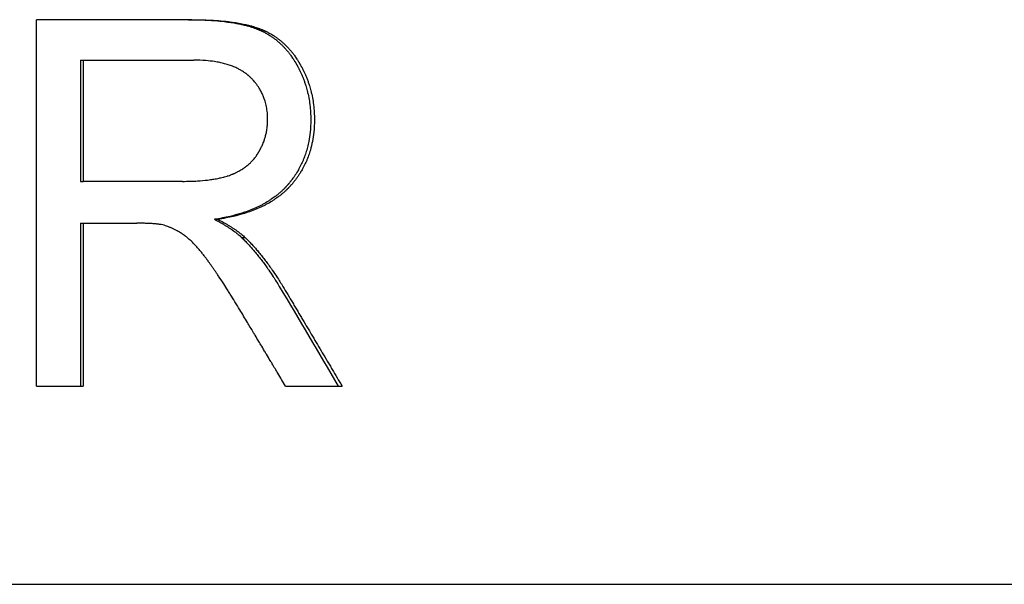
# Model space of a CAD drawing. Extents: x -3.5 to 3.5, y 0 to 13.8.
# Tile 10 of 11: x 0.85 to 1.818, y 10.688 to 11.242. Entities that reach past the tile are written whole.
import ezdxf

# ---------------------------------------------------------------- set-up
doc = ezdxf.new("R2010")
doc.units = 0
doc.header["$MEASUREMENT"] = 0
doc.layers.get('0').update_dxf_attribs({"linetype": 'CONTINUOUS'})

msp = doc.modelspace()

# ---------------------------------------------------------------- linework, layer by layer
for p, q in [((1.01938, 11.24236), (0.86696, 11.24236)), ((0.86696, 10.88236), (0.86696, 11.24236)), ((0.90989, 11.20258), (0.90989, 11.08349)), ((0.90989, 11.20258), (0.91278, 11.20258)), ((0.91278, 11.20258), (0.91278, 11.08349)), ((0.91278, 11.20258), (1.0212, 11.20258)), ((0.90989, 11.08349), (0.91278, 11.08349)), ((1.01028, 11.08349), (0.91278, 11.08349)), ((1.0415, 11.04617), (1.0448, 11.04617)), ((0.90989, 11.04233), (0.91278, 11.04233)), ((0.91278, 11.04233), (0.91278, 10.88236)), ((0.91278, 11.04233), (0.96545, 11.04233)), ((1.06831, 11.02834), (1.07169, 11.02834)), ((0.86696, 10.88236), (0.91278, 10.88236)), ((1.11136, 10.88236), (1.16691, 10.88236)), ((-3.165, 10.6875), (3.165, 10.6875))]:
    msp.add_line(p, q)
for points, knots in [([(1.01616, 11.24236), (1.01993, 11.24236), (1.0236, 11.24231), (1.02714, 11.24221), (1.03069, 11.24211), (1.03412, 11.24196), (1.03744, 11.24175), (1.0391, 11.24165), (1.04073, 11.24154), (1.04233, 11.24141), (1.04553, 11.24116), (1.04862, 11.24085), (1.0516, 11.2405), (1.05309, 11.24032), (1.05455, 11.24013), (1.05598, 11.23993), (1.05812, 11.23962), (1.06021, 11.23929), (1.06223, 11.23893), (1.0629, 11.23881), (1.06356, 11.23868), (1.06422, 11.23856), (1.06554, 11.2383), (1.06683, 11.23804), (1.06809, 11.23776), (1.06872, 11.23762), (1.06934, 11.23748), (1.06996, 11.23733), (1.07119, 11.23704), (1.0724, 11.23673), (1.07358, 11.23642), (1.07416, 11.23626), (1.07474, 11.2361), (1.07532, 11.23593), (1.07618, 11.23568), (1.07702, 11.23543), (1.07785, 11.23517), (1.07813, 11.23508), (1.07841, 11.23499), (1.07868, 11.2349), (1.07922, 11.23473), (1.07976, 11.23455), (1.08029, 11.23436), (1.08056, 11.23427), (1.08082, 11.23418), (1.08109, 11.23408), (1.08148, 11.23394), (1.08187, 11.2338), (1.08226, 11.23366), (1.08238, 11.23361), (1.08251, 11.23356), (1.08264, 11.23351), (1.0829, 11.23342), (1.08315, 11.23332), (1.0834, 11.23322), (1.08353, 11.23317), (1.08365, 11.23312), (1.08378, 11.23307), (1.08403, 11.23297), (1.08428, 11.23287), (1.08452, 11.23277), (1.08465, 11.23272), (1.08477, 11.23267), (1.08489, 11.23262), (1.08514, 11.23252), (1.08538, 11.23242), (1.08562, 11.23231), (1.08574, 11.23226), (1.08587, 11.23221), (1.08599, 11.23216), (1.08623, 11.23205), (1.08647, 11.23195), (1.08671, 11.23184), (1.08683, 11.23178), (1.08695, 11.23173), (1.08707, 11.23168), (1.08731, 11.23157), (1.08755, 11.23146), (1.08779, 11.23135), (1.08791, 11.23129), (1.08803, 11.23124), (1.08815, 11.23118), (1.0885, 11.23101), (1.08886, 11.23084), (1.08921, 11.23067), (1.08945, 11.23055), (1.08968, 11.23043), (1.08992, 11.23031), (1.09038, 11.23008), (1.09085, 11.22984), (1.09131, 11.22959), (1.09154, 11.22947), (1.09177, 11.22934), (1.092, 11.22922), (1.09246, 11.22897), (1.09291, 11.22871), (1.09337, 11.22845), (1.09359, 11.22832), (1.09382, 11.22819), (1.09404, 11.22805), (1.09471, 11.22765), (1.09538, 11.22725), (1.09604, 11.22683), (1.09648, 11.22655), (1.09692, 11.22626), (1.09735, 11.22597), (1.09822, 11.22539), (1.09907, 11.22479), (1.09991, 11.22417), (1.10033, 11.22387), (1.10075, 11.22355), (1.10116, 11.22323), (1.10199, 11.2226), (1.10281, 11.22194), (1.10361, 11.22126), (1.10402, 11.22092), (1.10441, 11.22058), (1.10481, 11.22023), (1.1056, 11.21954), (1.10638, 11.21882), (1.10715, 11.21809), (1.10753, 11.21772), (1.10791, 11.21735), (1.10829, 11.21698), (1.10904, 11.21622), (1.10978, 11.21545), (1.11051, 11.21466), (1.11088, 11.21426), (1.11124, 11.21386), (1.1116, 11.21346), (1.11232, 11.21264), (1.11302, 11.21181), (1.11371, 11.21096), (1.11406, 11.21054), (1.1144, 11.21011), (1.11474, 11.20968), (1.11542, 11.20881), (1.11609, 11.20792), (1.11674, 11.20701), (1.11707, 11.20656), (1.11739, 11.2061), (1.11772, 11.20564), (1.1182, 11.20494), (1.11867, 11.20423), (1.11914, 11.20352), (1.1193, 11.20328), (1.11945, 11.20304), (1.11961, 11.2028), (1.11984, 11.20244), (1.12007, 11.20207), (1.1203, 11.2017), (1.12037, 11.20158), (1.12045, 11.20146), (1.12052, 11.20134), (1.12067, 11.20109), (1.12083, 11.20084), (1.12098, 11.20059), (1.12105, 11.20047), (1.12112, 11.20034), (1.1212, 11.20022), (1.12135, 11.19997), (1.1215, 11.19972), (1.12164, 11.19947), (1.12172, 11.19934), (1.12179, 11.19921), (1.12186, 11.19909), (1.12201, 11.19883), (1.12216, 11.19858), (1.1223, 11.19832), (1.12237, 11.1982), (1.12245, 11.19807), (1.12252, 11.19794), (1.12266, 11.19768), (1.12281, 11.19743), (1.12295, 11.19717), (1.12302, 11.19704), (1.12309, 11.19691), (1.12316, 11.19678), (1.1233, 11.19653), (1.12344, 11.19627), (1.12358, 11.19601), (1.12365, 11.19588), (1.12372, 11.19575), (1.12378, 11.19562), (1.12399, 11.19523), (1.12419, 11.19484), (1.12439, 11.19446), (1.12453, 11.1942), (1.12466, 11.19393), (1.12479, 11.19367), (1.12505, 11.19315), (1.12531, 11.19263), (1.12557, 11.1921), (1.12569, 11.19184), (1.12582, 11.19158), (1.12594, 11.19132), (1.12632, 11.19053), (1.12668, 11.18973), (1.12704, 11.18894), (1.12727, 11.1884), (1.1275, 11.18787), (1.12773, 11.18734), (1.12818, 11.18627), (1.12862, 11.18519), (1.12903, 11.18411), (1.12924, 11.18357), (1.12945, 11.18302), (1.12965, 11.18248), (1.13004, 11.18139), (1.13042, 11.18029), (1.13079, 11.17919), (1.13097, 11.17864), (1.13115, 11.17809), (1.13132, 11.17753), (1.13183, 11.17587), (1.13231, 11.17419), (1.13274, 11.1725), (1.13303, 11.17137), (1.13331, 11.17023), (1.13356, 11.16909), (1.13407, 11.1668), (1.1345, 11.16449), (1.13486, 11.16216), (1.13504, 11.16099), (1.13521, 11.15981), (1.13535, 11.15863), (1.13564, 11.15627), (1.13586, 11.15388), (1.136, 11.15146), (1.13615, 11.14904), (1.13622, 11.1466), (1.13622, 11.14413)], [0, 0, 0, 0, 0.125, 0.125, 0.125, 0.25, 0.25, 0.25, 0.3125, 0.3125, 0.3125, 0.4375, 0.4375, 0.4375, 0.5, 0.5, 0.5, 0.59375, 0.59375, 0.59375, 0.625, 0.625, 0.625, 0.6875, 0.6875, 0.6875, 0.71875, 0.71875, 0.71875, 0.78125, 0.78125, 0.78125, 0.8125, 0.8125, 0.8125, 0.859375, 0.859375, 0.859375, 0.875, 0.875, 0.875, 0.90625, 0.90625, 0.90625, 0.921875, 0.921875, 0.921875, 0.945312, 0.945312, 0.945312, 0.953125, 0.953125, 0.953125, 0.96875, 0.96875, 0.96875, 0.976562, 0.976562, 0.976562, 0.992188, 0.992188, 0.992188, 1, 1, 1, 1.015625, 1.015625, 1.015625, 1.023438, 1.023438, 1.023438, 1.039062, 1.039062, 1.039062, 1.046875, 1.046875, 1.046875, 1.0625, 1.0625, 1.0625, 1.070312, 1.070312, 1.070312, 1.09375, 1.09375, 1.09375, 1.109375, 1.109375, 1.109375, 1.140625, 1.140625, 1.140625, 1.15625, 1.15625, 1.15625, 1.1875, 1.1875, 1.1875, 1.203125, 1.203125, 1.203125, 1.25, 1.25, 1.25, 1.28125, 1.28125, 1.28125, 1.34375, 1.34375, 1.34375, 1.375, 1.375, 1.375, 1.4375, 1.4375, 1.4375, 1.46875, 1.46875, 1.46875, 1.53125, 1.53125, 1.53125, 1.5625, 1.5625, 1.5625, 1.625, 1.625, 1.625, 1.65625, 1.65625, 1.65625, 1.71875, 1.71875, 1.71875, 1.75, 1.75, 1.75, 1.8125, 1.8125, 1.8125, 1.84375, 1.84375, 1.84375, 1.890625, 1.890625, 1.890625, 1.90625, 1.90625, 1.90625, 1.929688, 1.929688, 1.929688, 1.9375, 1.9375, 1.9375, 1.953125, 1.953125, 1.953125, 1.960938, 1.960938, 1.960938, 1.976562, 1.976562, 1.976562, 1.984375, 1.984375, 1.984375, 2, 2, 2, 2.007812, 2.007812, 2.007812, 2.023438, 2.023438, 2.023438, 2.03125, 2.03125, 2.03125, 2.046875, 2.046875, 2.046875, 2.054688, 2.054688, 2.054688, 2.078125, 2.078125, 2.078125, 2.09375, 2.09375, 2.09375, 2.125, 2.125, 2.125, 2.140625, 2.140625, 2.140625, 2.1875, 2.1875, 2.1875, 2.21875, 2.21875, 2.21875, 2.28125, 2.28125, 2.28125, 2.3125, 2.3125, 2.3125, 2.375, 2.375, 2.375, 2.40625, 2.40625, 2.40625, 2.5, 2.5, 2.5, 2.5625, 2.5625, 2.5625, 2.6875, 2.6875, 2.6875, 2.75, 2.75, 2.75, 2.875, 2.875, 2.875, 3, 3, 3, 3]), ([(1.01938, 11.24236), (1.02317, 11.24236), (1.02684, 11.24231), (1.0304, 11.24221), (1.03396, 11.24211), (1.0374, 11.24196), (1.04073, 11.24175), (1.04239, 11.24165), (1.04403, 11.24154), (1.04563, 11.24141), (1.04885, 11.24116), (1.05195, 11.24085), (1.05493, 11.2405), (1.05642, 11.24032), (1.05789, 11.24013), (1.05932, 11.23993), (1.06148, 11.23962), (1.06357, 11.23929), (1.06559, 11.23893), (1.06762, 11.23857), (1.06958, 11.23818), (1.07148, 11.23776), (1.07211, 11.23762), (1.07273, 11.23748), (1.07335, 11.23733), (1.07459, 11.23704), (1.0758, 11.23673), (1.07698, 11.23642), (1.07757, 11.23626), (1.07815, 11.2361), (1.07873, 11.23593), (1.07959, 11.23568), (1.08044, 11.23543), (1.08127, 11.23517), (1.0821, 11.23491), (1.08292, 11.23464), (1.08372, 11.23436), (1.08439, 11.23413), (1.08504, 11.2339), (1.08569, 11.23366), (1.08582, 11.23361), (1.08594, 11.23356), (1.08607, 11.23351), (1.08671, 11.23327), (1.08734, 11.23303), (1.08796, 11.23277), (1.08808, 11.23272), (1.08821, 11.23267), (1.08833, 11.23262), (1.0887, 11.23247), (1.08906, 11.23231), (1.08943, 11.23216), (1.08967, 11.23205), (1.08992, 11.23195), (1.09016, 11.23184), (1.09028, 11.23178), (1.0904, 11.23173), (1.09052, 11.23168), (1.09076, 11.23157), (1.091, 11.23146), (1.09124, 11.23135), (1.09136, 11.23129), (1.09148, 11.23124), (1.0916, 11.23118), (1.09195, 11.23101), (1.09231, 11.23084), (1.09267, 11.23067), (1.0929, 11.23055), (1.09314, 11.23043), (1.09337, 11.23031), (1.09384, 11.23008), (1.09431, 11.22984), (1.09477, 11.22959), (1.095, 11.22947), (1.09523, 11.22934), (1.09546, 11.22922), (1.09592, 11.22897), (1.09638, 11.22871), (1.09683, 11.22845), (1.09706, 11.22832), (1.09728, 11.22819), (1.09751, 11.22805), (1.09818, 11.22765), (1.09885, 11.22725), (1.09951, 11.22683), (1.09995, 11.22655), (1.10039, 11.22626), (1.10083, 11.22597), (1.1017, 11.22539), (1.10255, 11.22479), (1.1034, 11.22417), (1.10382, 11.22387), (1.10424, 11.22355), (1.10465, 11.22323), (1.10549, 11.2226), (1.10631, 11.22194), (1.10711, 11.22126), (1.10751, 11.22092), (1.10792, 11.22058), (1.10831, 11.22023), (1.10911, 11.21954), (1.10989, 11.21882), (1.11066, 11.21809), (1.11104, 11.21772), (1.11142, 11.21735), (1.1118, 11.21698), (1.11256, 11.21622), (1.1133, 11.21545), (1.11403, 11.21466), (1.1144, 11.21426), (1.11476, 11.21386), (1.11512, 11.21346), (1.11584, 11.21264), (1.11655, 11.21181), (1.11724, 11.21096), (1.11759, 11.21054), (1.11793, 11.21011), (1.11827, 11.20968), (1.11896, 11.20881), (1.11963, 11.20792), (1.12028, 11.20701), (1.12061, 11.20656), (1.12094, 11.2061), (1.12126, 11.20564), (1.12174, 11.20494), (1.12222, 11.20423), (1.12269, 11.20352), (1.12284, 11.20328), (1.123, 11.20304), (1.12316, 11.2028), (1.12339, 11.20244), (1.12362, 11.20207), (1.12385, 11.2017), (1.12392, 11.20158), (1.124, 11.20146), (1.12408, 11.20134), (1.12423, 11.20109), (1.12438, 11.20084), (1.12453, 11.20059), (1.1246, 11.20047), (1.12468, 11.20034), (1.12475, 11.20022), (1.1249, 11.19997), (1.12505, 11.19972), (1.1252, 11.19947), (1.12527, 11.19934), (1.12535, 11.19921), (1.12542, 11.19909), (1.12557, 11.19883), (1.12571, 11.19858), (1.12586, 11.19832), (1.12593, 11.1982), (1.126, 11.19807), (1.12608, 11.19794), (1.12622, 11.19768), (1.12636, 11.19743), (1.12651, 11.19717), (1.12658, 11.19704), (1.12665, 11.19691), (1.12672, 11.19678), (1.12686, 11.19653), (1.127, 11.19627), (1.12714, 11.19601), (1.12721, 11.19588), (1.12728, 11.19575), (1.12735, 11.19562), (1.12755, 11.19523), (1.12776, 11.19484), (1.12796, 11.19446), (1.12809, 11.1942), (1.12822, 11.19393), (1.12836, 11.19367), (1.12862, 11.19315), (1.12888, 11.19263), (1.12913, 11.1921), (1.12926, 11.19184), (1.12939, 11.19158), (1.12951, 11.19132), (1.12989, 11.19053), (1.13025, 11.18973), (1.13061, 11.18894), (1.13084, 11.1884), (1.13108, 11.18787), (1.1313, 11.18734), (1.13176, 11.18627), (1.13219, 11.18519), (1.13261, 11.18411), (1.13282, 11.18357), (1.13303, 11.18302), (1.13323, 11.18248), (1.13363, 11.18139), (1.13401, 11.18029), (1.13437, 11.17919), (1.13455, 11.17864), (1.13473, 11.17809), (1.1349, 11.17753), (1.13542, 11.17587), (1.1359, 11.17419), (1.13633, 11.1725), (1.13663, 11.17137), (1.1369, 11.17023), (1.13715, 11.16909), (1.13766, 11.1668), (1.1381, 11.16449), (1.13846, 11.16216), (1.13864, 11.16099), (1.13881, 11.15981), (1.13895, 11.15863), (1.13924, 11.15627), (1.13946, 11.15388), (1.1396, 11.15146), (1.13975, 11.14904), (1.13982, 11.1466), (1.13982, 11.14413)], [0, 0, 0, 0, 0.125, 0.125, 0.125, 0.25, 0.25, 0.25, 0.3125, 0.3125, 0.3125, 0.4375, 0.4375, 0.4375, 0.5, 0.5, 0.5, 0.59375, 0.59375, 0.59375, 0.6875, 0.6875, 0.6875, 0.71875, 0.71875, 0.71875, 0.78125, 0.78125, 0.78125, 0.8125, 0.8125, 0.8125, 0.859375, 0.859375, 0.859375, 0.90625, 0.90625, 0.90625, 0.945312, 0.945312, 0.945312, 0.953125, 0.953125, 0.953125, 0.992188, 0.992188, 0.992188, 1, 1, 1, 1.023438, 1.023438, 1.023438, 1.039062, 1.039062, 1.039062, 1.046875, 1.046875, 1.046875, 1.0625, 1.0625, 1.0625, 1.070312, 1.070312, 1.070312, 1.09375, 1.09375, 1.09375, 1.109375, 1.109375, 1.109375, 1.140625, 1.140625, 1.140625, 1.15625, 1.15625, 1.15625, 1.1875, 1.1875, 1.1875, 1.203125, 1.203125, 1.203125, 1.25, 1.25, 1.25, 1.28125, 1.28125, 1.28125, 1.34375, 1.34375, 1.34375, 1.375, 1.375, 1.375, 1.4375, 1.4375, 1.4375, 1.46875, 1.46875, 1.46875, 1.53125, 1.53125, 1.53125, 1.5625, 1.5625, 1.5625, 1.625, 1.625, 1.625, 1.65625, 1.65625, 1.65625, 1.71875, 1.71875, 1.71875, 1.75, 1.75, 1.75, 1.8125, 1.8125, 1.8125, 1.84375, 1.84375, 1.84375, 1.890625, 1.890625, 1.890625, 1.90625, 1.90625, 1.90625, 1.929688, 1.929688, 1.929688, 1.9375, 1.9375, 1.9375, 1.953125, 1.953125, 1.953125, 1.960938, 1.960938, 1.960938, 1.976562, 1.976562, 1.976562, 1.984375, 1.984375, 1.984375, 2, 2, 2, 2.007812, 2.007812, 2.007812, 2.023438, 2.023438, 2.023438, 2.03125, 2.03125, 2.03125, 2.046875, 2.046875, 2.046875, 2.054688, 2.054688, 2.054688, 2.078125, 2.078125, 2.078125, 2.09375, 2.09375, 2.09375, 2.125, 2.125, 2.125, 2.140625, 2.140625, 2.140625, 2.1875, 2.1875, 2.1875, 2.21875, 2.21875, 2.21875, 2.28125, 2.28125, 2.28125, 2.3125, 2.3125, 2.3125, 2.375, 2.375, 2.375, 2.40625, 2.40625, 2.40625, 2.5, 2.5, 2.5, 2.5625, 2.5625, 2.5625, 2.6875, 2.6875, 2.6875, 2.75, 2.75, 2.75, 2.875, 2.875, 2.875, 3, 3, 3, 3]), ([(1.09387, 11.14413), (1.09387, 11.14697), (1.09371, 11.14972), (1.09338, 11.15239), (1.09314, 11.15439), (1.09281, 11.15634), (1.09239, 11.15825), (1.09197, 11.16015), (1.09145, 11.16201), (1.09085, 11.16382), (1.09065, 11.16443), (1.09044, 11.16503), (1.09022, 11.16562), (1.08977, 11.16681), (1.08929, 11.16797), (1.08877, 11.16912), (1.0885, 11.16969), (1.08823, 11.17026), (1.08795, 11.17082), (1.08739, 11.17195), (1.08678, 11.17305), (1.08614, 11.17413), (1.08582, 11.17467), (1.08548, 11.17521), (1.08514, 11.17574), (1.08463, 11.17653), (1.08409, 11.17732), (1.08353, 11.17809), (1.08297, 11.17886), (1.08239, 11.17962), (1.08179, 11.18037), (1.08129, 11.181), (1.08077, 11.18161), (1.08023, 11.18222), (1.08012, 11.18234), (1.08002, 11.18246), (1.07991, 11.18258), (1.07969, 11.18283), (1.07947, 11.18307), (1.07925, 11.18331), (1.07897, 11.1836), (1.07869, 11.1839), (1.07841, 11.1842), (1.07807, 11.18455), (1.07772, 11.1849), (1.07736, 11.18525), (1.07731, 11.18531), (1.07725, 11.18537), (1.07719, 11.18542), (1.07689, 11.18571), (1.07659, 11.186), (1.07629, 11.18628), (1.07623, 11.18634), (1.07616, 11.1864), (1.0761, 11.18645), (1.07592, 11.18662), (1.07573, 11.18679), (1.07555, 11.18696), (1.07542, 11.18707), (1.0753, 11.18718), (1.07517, 11.18729), (1.07511, 11.18735), (1.07505, 11.1874), (1.07498, 11.18746), (1.07486, 11.18757), (1.07473, 11.18767), (1.0746, 11.18778), (1.07454, 11.18784), (1.07447, 11.18789), (1.07441, 11.18795), (1.07421, 11.18811), (1.07402, 11.18827), (1.07382, 11.18843), (1.07369, 11.18853), (1.07356, 11.18864), (1.07342, 11.18874), (1.07316, 11.18895), (1.07289, 11.18916), (1.07262, 11.18936), (1.07248, 11.18947), (1.07235, 11.18957), (1.07221, 11.18967), (1.0718, 11.18997), (1.07138, 11.19027), (1.07096, 11.19056), (1.07067, 11.19076), (1.07039, 11.19095), (1.0701, 11.19114), (1.06952, 11.19152), (1.06893, 11.1919), (1.06833, 11.19226), (1.06803, 11.19244), (1.06772, 11.19262), (1.06742, 11.19279), (1.0665, 11.19332), (1.06555, 11.19383), (1.06458, 11.19432), (1.06393, 11.19464), (1.06327, 11.19495), (1.0626, 11.19526), (1.06125, 11.19587), (1.05986, 11.19644), (1.05842, 11.19697), (1.0577, 11.19724), (1.05697, 11.1975), (1.05622, 11.19775), (1.05474, 11.19824), (1.0532, 11.1987), (1.05162, 11.19912), (1.05083, 11.19933), (1.05003, 11.19953), (1.04921, 11.19972), (1.04758, 11.2001), (1.04591, 11.20044), (1.04418, 11.20075), (1.04332, 11.2009), (1.04244, 11.20104), (1.04156, 11.20118), (1.0389, 11.20158), (1.03614, 11.20189), (1.03326, 11.20212), (1.02943, 11.20242), (1.02541, 11.20258), (1.0212, 11.20258)], [0, 0, 0, 0, 0.166667, 0.166667, 0.166667, 0.291667, 0.291667, 0.291667, 0.416667, 0.416667, 0.416667, 0.458333, 0.458333, 0.458333, 0.541667, 0.541667, 0.541667, 0.583333, 0.583333, 0.583333, 0.666667, 0.666667, 0.666667, 0.708333, 0.708333, 0.708333, 0.770833, 0.770833, 0.770833, 0.833333, 0.833333, 0.833333, 0.885417, 0.885417, 0.885417, 0.895833, 0.895833, 0.895833, 0.916667, 0.916667, 0.916667, 0.942708, 0.942708, 0.942708, 0.973958, 0.973958, 0.973958, 0.979167, 0.979167, 0.979167, 1.005208, 1.005208, 1.005208, 1.010417, 1.010417, 1.010417, 1.026042, 1.026042, 1.026042, 1.036458, 1.036458, 1.036458, 1.041667, 1.041667, 1.041667, 1.052083, 1.052083, 1.052083, 1.057292, 1.057292, 1.057292, 1.072917, 1.072917, 1.072917, 1.083333, 1.083333, 1.083333, 1.104167, 1.104167, 1.104167, 1.114583, 1.114583, 1.114583, 1.145833, 1.145833, 1.145833, 1.166667, 1.166667, 1.166667, 1.208333, 1.208333, 1.208333, 1.229167, 1.229167, 1.229167, 1.291667, 1.291667, 1.291667, 1.333333, 1.333333, 1.333333, 1.416667, 1.416667, 1.416667, 1.458333, 1.458333, 1.458333, 1.541667, 1.541667, 1.541667, 1.583333, 1.583333, 1.583333, 1.666667, 1.666667, 1.666667, 1.708333, 1.708333, 1.708333, 1.833333, 1.833333, 1.833333, 2, 2, 2, 2]), ([(1.01028, 11.08349), (1.01286, 11.08349), (1.01537, 11.08353), (1.0178, 11.0836), (1.02024, 11.08367), (1.0226, 11.08377), (1.0249, 11.08391), (1.02834, 11.08412), (1.03162, 11.08441), (1.03474, 11.08478), (1.03578, 11.0849), (1.0368, 11.08503), (1.0378, 11.08517), (1.03931, 11.08538), (1.04078, 11.08561), (1.0422, 11.08586), (1.04268, 11.08594), (1.04315, 11.08603), (1.04362, 11.08612), (1.04455, 11.08629), (1.04547, 11.08648), (1.04637, 11.08667), (1.04681, 11.08676), (1.04726, 11.08686), (1.0477, 11.08696), (1.04858, 11.08717), (1.04944, 11.08738), (1.05029, 11.08759), (1.05071, 11.0877), (1.05113, 11.08781), (1.05154, 11.08793), (1.05237, 11.08816), (1.05318, 11.08839), (1.05397, 11.08864), (1.05437, 11.08876), (1.05476, 11.08889), (1.05515, 11.08901), (1.05592, 11.08927), (1.05668, 11.08953), (1.05742, 11.0898), (1.05751, 11.08983), (1.0576, 11.08987), (1.0577, 11.0899), (1.05816, 11.09007), (1.05861, 11.09025), (1.05906, 11.09043), (1.05914, 11.09046), (1.05923, 11.0905), (1.05932, 11.09053), (1.05959, 11.09064), (1.05986, 11.09075), (1.06012, 11.09086), (1.0603, 11.09094), (1.06047, 11.09101), (1.06065, 11.09109), (1.061, 11.09124), (1.06135, 11.09139), (1.06169, 11.09155), (1.06186, 11.09162), (1.06204, 11.0917), (1.06221, 11.09178), (1.06272, 11.09202), (1.06323, 11.09226), (1.06373, 11.09252), (1.06406, 11.09268), (1.06439, 11.09285), (1.06472, 11.09302), (1.06538, 11.09337), (1.06602, 11.09372), (1.06666, 11.09409), (1.06698, 11.09427), (1.06729, 11.09446), (1.0676, 11.09465), (1.06823, 11.09502), (1.06884, 11.09541), (1.06944, 11.09581), (1.06974, 11.09601), (1.07004, 11.09621), (1.07034, 11.09641), (1.07093, 11.09682), (1.07151, 11.09724), (1.07208, 11.09767), (1.07237, 11.09789), (1.07265, 11.0981), (1.07293, 11.09832), (1.07349, 11.09877), (1.07404, 11.09922), (1.07457, 11.09968), (1.07484, 11.09991), (1.07511, 11.10014), (1.07537, 11.10038), (1.0759, 11.10085), (1.07641, 11.10134), (1.07692, 11.10183), (1.07717, 11.10208), (1.07742, 11.10233), (1.07767, 11.10258), (1.07816, 11.10309), (1.07865, 11.1036), (1.07912, 11.10413), (1.07936, 11.10439), (1.07959, 11.10466), (1.07982, 11.10493), (1.08028, 11.10546), (1.08074, 11.10601), (1.08118, 11.10657), (1.0814, 11.10685), (1.08161, 11.10713), (1.08183, 11.10742), (1.08215, 11.10785), (1.08247, 11.10828), (1.08278, 11.10872), (1.08288, 11.10886), (1.08298, 11.10901), (1.08309, 11.10916), (1.08324, 11.10938), (1.08339, 11.1096), (1.08354, 11.10983), (1.08359, 11.1099), (1.08364, 11.10998), (1.08369, 11.11005), (1.08379, 11.1102), (1.08389, 11.11035), (1.08399, 11.11051), (1.08404, 11.11058), (1.08408, 11.11066), (1.08413, 11.11073), (1.08423, 11.11089), (1.08433, 11.11104), (1.08442, 11.11119), (1.08447, 11.11127), (1.08452, 11.11135), (1.08457, 11.11142), (1.08466, 11.11158), (1.08476, 11.11173), (1.08485, 11.11189), (1.0849, 11.11197), (1.08494, 11.11205), (1.08499, 11.11212), (1.08513, 11.11236), (1.08527, 11.11259), (1.08541, 11.11283), (1.0855, 11.11298), (1.08559, 11.11314), (1.08568, 11.1133), (1.08572, 11.11338), (1.08577, 11.11345), (1.08581, 11.11353), (1.08594, 11.11377), (1.08608, 11.114), (1.0862, 11.11424), (1.08629, 11.1144), (1.08638, 11.11456), (1.08646, 11.11471), (1.08663, 11.11503), (1.0868, 11.11535), (1.08696, 11.11567), (1.08705, 11.11582), (1.08713, 11.11598), (1.08721, 11.11614), (1.08745, 11.11662), (1.08769, 11.1171), (1.08792, 11.11758), (1.08807, 11.1179), (1.08822, 11.11822), (1.08837, 11.11854), (1.08866, 11.11919), (1.08894, 11.11984), (1.08921, 11.12049), (1.08935, 11.12081), (1.08948, 11.12114), (1.08961, 11.12146), (1.08986, 11.12212), (1.09011, 11.12277), (1.09035, 11.12343), (1.09046, 11.12376), (1.09058, 11.12409), (1.09069, 11.12443), (1.09102, 11.12542), (1.09133, 11.12642), (1.09161, 11.12743), (1.0918, 11.1281), (1.09198, 11.12877), (1.09214, 11.12945), (1.09247, 11.13081), (1.09275, 11.13217), (1.09299, 11.13355), (1.0931, 11.13424), (1.09321, 11.13494), (1.0933, 11.13563), (1.09349, 11.13703), (1.09363, 11.13843), (1.09373, 11.13985), (1.09382, 11.14126), (1.09387, 11.14269), (1.09387, 11.14413)], [0, 0, 0, 0, 0.125, 0.125, 0.125, 0.25, 0.25, 0.25, 0.4375, 0.4375, 0.4375, 0.5, 0.5, 0.5, 0.59375, 0.59375, 0.59375, 0.625, 0.625, 0.625, 0.6875, 0.6875, 0.6875, 0.71875, 0.71875, 0.71875, 0.78125, 0.78125, 0.78125, 0.8125, 0.8125, 0.8125, 0.875, 0.875, 0.875, 0.90625, 0.90625, 0.90625, 0.96875, 0.96875, 0.96875, 0.976562, 0.976562, 0.976562, 1.015625, 1.015625, 1.015625, 1.023438, 1.023438, 1.023438, 1.046875, 1.046875, 1.046875, 1.0625, 1.0625, 1.0625, 1.09375, 1.09375, 1.09375, 1.109375, 1.109375, 1.109375, 1.15625, 1.15625, 1.15625, 1.1875, 1.1875, 1.1875, 1.25, 1.25, 1.25, 1.28125, 1.28125, 1.28125, 1.34375, 1.34375, 1.34375, 1.375, 1.375, 1.375, 1.4375, 1.4375, 1.4375, 1.46875, 1.46875, 1.46875, 1.53125, 1.53125, 1.53125, 1.5625, 1.5625, 1.5625, 1.625, 1.625, 1.625, 1.65625, 1.65625, 1.65625, 1.71875, 1.71875, 1.71875, 1.75, 1.75, 1.75, 1.8125, 1.8125, 1.8125, 1.84375, 1.84375, 1.84375, 1.890625, 1.890625, 1.890625, 1.90625, 1.90625, 1.90625, 1.929688, 1.929688, 1.929688, 1.9375, 1.9375, 1.9375, 1.953125, 1.953125, 1.953125, 1.960938, 1.960938, 1.960938, 1.976562, 1.976562, 1.976562, 1.984375, 1.984375, 1.984375, 2, 2, 2, 2.007812, 2.007812, 2.007812, 2.03125, 2.03125, 2.03125, 2.046875, 2.046875, 2.046875, 2.054688, 2.054688, 2.054688, 2.078125, 2.078125, 2.078125, 2.09375, 2.09375, 2.09375, 2.125, 2.125, 2.125, 2.140625, 2.140625, 2.140625, 2.1875, 2.1875, 2.1875, 2.21875, 2.21875, 2.21875, 2.28125, 2.28125, 2.28125, 2.3125, 2.3125, 2.3125, 2.375, 2.375, 2.375, 2.40625, 2.40625, 2.40625, 2.5, 2.5, 2.5, 2.5625, 2.5625, 2.5625, 2.6875, 2.6875, 2.6875, 2.75, 2.75, 2.75, 2.875, 2.875, 2.875, 3, 3, 3, 3]), ([(1.13622, 11.14413), (1.13622, 11.13986), (1.13601, 11.13571), (1.13558, 11.13167), (1.13526, 11.12863), (1.13482, 11.12567), (1.13426, 11.12276), (1.13407, 11.12179), (1.13387, 11.12083), (1.13366, 11.11988), (1.13323, 11.11797), (1.13275, 11.11609), (1.13221, 11.11424), (1.13194, 11.11331), (1.13166, 11.11239), (1.13137, 11.11148), (1.13078, 11.10966), (1.13014, 11.10786), (1.12944, 11.1061), (1.1291, 11.10521), (1.12873, 11.10434), (1.12836, 11.10347), (1.12761, 11.10173), (1.12681, 11.10002), (1.12595, 11.09834), (1.12552, 11.0975), (1.12508, 11.09666), (1.12463, 11.09584), (1.12394, 11.0946), (1.12323, 11.09337), (1.12249, 11.09216), (1.12224, 11.09176), (1.12199, 11.09136), (1.12173, 11.09096), (1.12123, 11.09016), (1.1207, 11.08937), (1.12017, 11.08859), (1.1199, 11.08819), (1.11963, 11.0878), (1.11935, 11.08741), (1.11894, 11.08683), (1.11852, 11.08625), (1.1181, 11.08568), (1.11795, 11.08549), (1.11781, 11.08529), (1.11767, 11.0851), (1.11738, 11.08472), (1.11709, 11.08434), (1.11679, 11.08396), (1.11665, 11.08378), (1.1165, 11.08359), (1.11635, 11.0834), (1.11612, 11.08312), (1.1159, 11.08284), (1.11567, 11.08255), (1.11544, 11.08227), (1.11521, 11.082), (1.11498, 11.08172), (1.11491, 11.08162), (1.11483, 11.08153), (1.11475, 11.08144), (1.1146, 11.08125), (1.11444, 11.08107), (1.11428, 11.08089), (1.11421, 11.08079), (1.11413, 11.0807), (1.11405, 11.08061), (1.11389, 11.08043), (1.11373, 11.08024), (1.11357, 11.08006), (1.11349, 11.07997), (1.11341, 11.07988), (1.11333, 11.07979), (1.11317, 11.0796), (1.11301, 11.07942), (1.11285, 11.07924), (1.11277, 11.07915), (1.11269, 11.07906), (1.11261, 11.07897), (1.11245, 11.07879), (1.11228, 11.07861), (1.11212, 11.07843), (1.11204, 11.07834), (1.11195, 11.07825), (1.11187, 11.07816), (1.11171, 11.07798), (1.11154, 11.0778), (1.11137, 11.07763), (1.11129, 11.07754), (1.1112, 11.07745), (1.11112, 11.07736), (1.11095, 11.07719), (1.11078, 11.07701), (1.11061, 11.07683), (1.11053, 11.07675), (1.11044, 11.07666), (1.11036, 11.07657), (1.1101, 11.07631), (1.10984, 11.07605), (1.10958, 11.07579), (1.10941, 11.07562), (1.10923, 11.07545), (1.10906, 11.07528), (1.10871, 11.07494), (1.10835, 11.0746), (1.108, 11.07426), (1.10782, 11.07409), (1.10764, 11.07392), (1.10746, 11.07376), (1.10691, 11.07326), (1.10636, 11.07276), (1.1058, 11.07227), (1.10543, 11.07195), (1.10506, 11.07163), (1.10468, 11.07131), (1.10392, 11.07067), (1.10314, 11.07004), (1.10235, 11.06942), (1.10196, 11.06911), (1.10156, 11.06881), (1.10116, 11.0685), (1.09995, 11.06759), (1.09872, 11.06671), (1.09744, 11.06585), (1.0966, 11.06528), (1.09574, 11.06471), (1.09486, 11.06416), (1.09311, 11.06306), (1.09129, 11.062), (1.08942, 11.06099), (1.08849, 11.06048), (1.08754, 11.05998), (1.08658, 11.0595), (1.08465, 11.05853), (1.08266, 11.0576), (1.08061, 11.05672), (1.07959, 11.05628), (1.07855, 11.05585), (1.0775, 11.05543), (1.0754, 11.05459), (1.07323, 11.0538), (1.07101, 11.05305), (1.0699, 11.05267), (1.06877, 11.05231), (1.06763, 11.05196), (1.06421, 11.0509), (1.06065, 11.04994), (1.05697, 11.04908), (1.05205, 11.04794), (1.04689, 11.04697), (1.0415, 11.04617)], [0, 0, 0, 0, 0.166667, 0.166667, 0.166667, 0.291667, 0.291667, 0.291667, 0.333333, 0.333333, 0.333333, 0.416667, 0.416667, 0.416667, 0.458333, 0.458333, 0.458333, 0.541667, 0.541667, 0.541667, 0.583333, 0.583333, 0.583333, 0.666667, 0.666667, 0.666667, 0.708333, 0.708333, 0.708333, 0.770833, 0.770833, 0.770833, 0.791667, 0.791667, 0.791667, 0.833333, 0.833333, 0.833333, 0.854167, 0.854167, 0.854167, 0.885417, 0.885417, 0.885417, 0.895833, 0.895833, 0.895833, 0.916667, 0.916667, 0.916667, 0.927083, 0.927083, 0.927083, 0.942708, 0.942708, 0.942708, 0.958333, 0.958333, 0.958333, 0.963542, 0.963542, 0.963542, 0.973958, 0.973958, 0.973958, 0.979167, 0.979167, 0.979167, 0.989583, 0.989583, 0.989583, 0.994792, 0.994792, 0.994792, 1.005208, 1.005208, 1.005208, 1.010417, 1.010417, 1.010417, 1.020833, 1.020833, 1.020833, 1.026042, 1.026042, 1.026042, 1.036458, 1.036458, 1.036458, 1.041667, 1.041667, 1.041667, 1.052083, 1.052083, 1.052083, 1.057292, 1.057292, 1.057292, 1.072917, 1.072917, 1.072917, 1.083333, 1.083333, 1.083333, 1.104167, 1.104167, 1.104167, 1.114583, 1.114583, 1.114583, 1.145833, 1.145833, 1.145833, 1.166667, 1.166667, 1.166667, 1.208333, 1.208333, 1.208333, 1.229167, 1.229167, 1.229167, 1.291667, 1.291667, 1.291667, 1.333333, 1.333333, 1.333333, 1.416667, 1.416667, 1.416667, 1.458333, 1.458333, 1.458333, 1.541667, 1.541667, 1.541667, 1.583333, 1.583333, 1.583333, 1.666667, 1.666667, 1.666667, 1.708333, 1.708333, 1.708333, 1.833333, 1.833333, 1.833333, 2, 2, 2, 2]), ([(1.13982, 11.14413), (1.13982, 11.13986), (1.13961, 11.13571), (1.13918, 11.13167), (1.13886, 11.12863), (1.13842, 11.12567), (1.13785, 11.12276), (1.13729, 11.11986), (1.1366, 11.11702), (1.1358, 11.11424), (1.13553, 11.11331), (1.13525, 11.11239), (1.13495, 11.11148), (1.13436, 11.10966), (1.13372, 11.10786), (1.13302, 11.1061), (1.13267, 11.10521), (1.13231, 11.10434), (1.13194, 11.10347), (1.13118, 11.10173), (1.13038, 11.10002), (1.12952, 11.09834), (1.12909, 11.0975), (1.12865, 11.09666), (1.12819, 11.09584), (1.12751, 11.0946), (1.12679, 11.09337), (1.12605, 11.09216), (1.1258, 11.09176), (1.12555, 11.09136), (1.12529, 11.09096), (1.12478, 11.09016), (1.12426, 11.08937), (1.12372, 11.08859), (1.12345, 11.08819), (1.12318, 11.0878), (1.1229, 11.08741), (1.12235, 11.08664), (1.12179, 11.08587), (1.12121, 11.0851), (1.12092, 11.08472), (1.12063, 11.08434), (1.12033, 11.08396), (1.11996, 11.08349), (1.11959, 11.08302), (1.11921, 11.08255), (1.11898, 11.08227), (1.11875, 11.082), (1.11852, 11.08172), (1.11829, 11.08144), (1.11805, 11.08116), (1.11782, 11.08089), (1.11758, 11.08061), (1.11734, 11.08033), (1.1171, 11.08006), (1.11686, 11.07979), (1.11662, 11.07951), (1.11638, 11.07924), (1.1163, 11.07915), (1.11622, 11.07906), (1.11614, 11.07897), (1.11597, 11.07879), (1.11581, 11.07861), (1.11564, 11.07843), (1.11556, 11.07834), (1.11548, 11.07825), (1.11539, 11.07816), (1.11523, 11.07798), (1.11506, 11.0778), (1.11489, 11.07763), (1.11481, 11.07754), (1.11473, 11.07745), (1.11464, 11.07736), (1.11447, 11.07719), (1.1143, 11.07701), (1.11413, 11.07683), (1.11405, 11.07675), (1.11396, 11.07666), (1.11388, 11.07657), (1.11362, 11.07631), (1.11336, 11.07605), (1.1131, 11.07579), (1.11293, 11.07562), (1.11275, 11.07545), (1.11257, 11.07528), (1.11222, 11.07494), (1.11187, 11.0746), (1.11151, 11.07426), (1.11133, 11.07409), (1.11115, 11.07392), (1.11097, 11.07376), (1.11042, 11.07326), (1.10987, 11.07276), (1.10931, 11.07227), (1.10894, 11.07195), (1.10856, 11.07163), (1.10818, 11.07131), (1.10741, 11.07067), (1.10664, 11.07004), (1.10585, 11.06942), (1.10545, 11.06911), (1.10505, 11.06881), (1.10465, 11.0685), (1.10344, 11.06759), (1.1022, 11.06671), (1.10092, 11.06585), (1.10007, 11.06528), (1.09921, 11.06471), (1.09833, 11.06416), (1.09657, 11.06306), (1.09475, 11.062), (1.09288, 11.06099), (1.09194, 11.06048), (1.09099, 11.05998), (1.09002, 11.0595), (1.08808, 11.05853), (1.08609, 11.0576), (1.08404, 11.05672), (1.08301, 11.05628), (1.08197, 11.05585), (1.08092, 11.05543), (1.0788, 11.05459), (1.07663, 11.0538), (1.0744, 11.05305), (1.07329, 11.05267), (1.07216, 11.05231), (1.07102, 11.05196), (1.06758, 11.0509), (1.06402, 11.04994), (1.06032, 11.04908), (1.05538, 11.04794), (1.05021, 11.04697), (1.0448, 11.04617)], [0, 0, 0, 0, 0.166667, 0.166667, 0.166667, 0.291667, 0.291667, 0.291667, 0.416667, 0.416667, 0.416667, 0.458333, 0.458333, 0.458333, 0.541667, 0.541667, 0.541667, 0.583333, 0.583333, 0.583333, 0.666667, 0.666667, 0.666667, 0.708333, 0.708333, 0.708333, 0.770833, 0.770833, 0.770833, 0.791667, 0.791667, 0.791667, 0.833333, 0.833333, 0.833333, 0.854167, 0.854167, 0.854167, 0.895833, 0.895833, 0.895833, 0.916667, 0.916667, 0.916667, 0.942708, 0.942708, 0.942708, 0.958333, 0.958333, 0.958333, 0.973958, 0.973958, 0.973958, 0.989583, 0.989583, 0.989583, 1.005208, 1.005208, 1.005208, 1.010417, 1.010417, 1.010417, 1.020833, 1.020833, 1.020833, 1.026042, 1.026042, 1.026042, 1.036458, 1.036458, 1.036458, 1.041667, 1.041667, 1.041667, 1.052083, 1.052083, 1.052083, 1.057292, 1.057292, 1.057292, 1.072917, 1.072917, 1.072917, 1.083333, 1.083333, 1.083333, 1.104167, 1.104167, 1.104167, 1.114583, 1.114583, 1.114583, 1.145833, 1.145833, 1.145833, 1.166667, 1.166667, 1.166667, 1.208333, 1.208333, 1.208333, 1.229167, 1.229167, 1.229167, 1.291667, 1.291667, 1.291667, 1.333333, 1.333333, 1.333333, 1.416667, 1.416667, 1.416667, 1.458333, 1.458333, 1.458333, 1.541667, 1.541667, 1.541667, 1.583333, 1.583333, 1.583333, 1.666667, 1.666667, 1.666667, 1.708333, 1.708333, 1.708333, 1.833333, 1.833333, 1.833333, 2, 2, 2, 2]), ([(1.0415, 11.04617), (1.04247, 11.04567), (1.04343, 11.04517), (1.04437, 11.04467), (1.0453, 11.04416), (1.04622, 11.04366), (1.04712, 11.04316), (1.04757, 11.04291), (1.04801, 11.04266), (1.04845, 11.04241), (1.04933, 11.04191), (1.05019, 11.04141), (1.05103, 11.04092), (1.05145, 11.04067), (1.05187, 11.04042), (1.05228, 11.04017), (1.0531, 11.03967), (1.0539, 11.03917), (1.05468, 11.03868), (1.05508, 11.03843), (1.05546, 11.03818), (1.05584, 11.03793), (1.05661, 11.03744), (1.05735, 11.03694), (1.05808, 11.03644), (1.05844, 11.0362), (1.0588, 11.03595), (1.05915, 11.0357), (1.05986, 11.03521), (1.06054, 11.03472), (1.06121, 11.03422), (1.06155, 11.03398), (1.06188, 11.03373), (1.0622, 11.03348), (1.06317, 11.03275), (1.0641, 11.03201), (1.06499, 11.03127), (1.06617, 11.03029), (1.06728, 11.02931), (1.06831, 11.02834)], [0, 0, 0, 0, 0.083333, 0.083333, 0.083333, 0.166667, 0.166667, 0.166667, 0.208333, 0.208333, 0.208333, 0.291667, 0.291667, 0.291667, 0.333333, 0.333333, 0.333333, 0.416667, 0.416667, 0.416667, 0.458333, 0.458333, 0.458333, 0.541667, 0.541667, 0.541667, 0.583333, 0.583333, 0.583333, 0.666667, 0.666667, 0.666667, 0.708333, 0.708333, 0.708333, 0.833333, 0.833333, 0.833333, 1, 1, 1, 1]), ([(1.0448, 11.04617), (1.04676, 11.04517), (1.04864, 11.04416), (1.05044, 11.04316), (1.05089, 11.04291), (1.05133, 11.04266), (1.05178, 11.04241), (1.05266, 11.04191), (1.05352, 11.04141), (1.05436, 11.04092), (1.05478, 11.04067), (1.0552, 11.04042), (1.05561, 11.04017), (1.05644, 11.03967), (1.05724, 11.03917), (1.05803, 11.03868), (1.05842, 11.03843), (1.05881, 11.03818), (1.05919, 11.03793), (1.05996, 11.03744), (1.0607, 11.03694), (1.06143, 11.03644), (1.0618, 11.0362), (1.06215, 11.03595), (1.06251, 11.0357), (1.06322, 11.03521), (1.06391, 11.03472), (1.06458, 11.03422), (1.06491, 11.03398), (1.06524, 11.03373), (1.06557, 11.03348), (1.06654, 11.03275), (1.06748, 11.03201), (1.06837, 11.03127), (1.06955, 11.03029), (1.07066, 11.02931), (1.07169, 11.02834)], [0, 0, 0, 0, 0.166667, 0.166667, 0.166667, 0.208333, 0.208333, 0.208333, 0.291667, 0.291667, 0.291667, 0.333333, 0.333333, 0.333333, 0.416667, 0.416667, 0.416667, 0.458333, 0.458333, 0.458333, 0.541667, 0.541667, 0.541667, 0.583333, 0.583333, 0.583333, 0.666667, 0.666667, 0.666667, 0.708333, 0.708333, 0.708333, 0.833333, 0.833333, 0.833333, 1, 1, 1, 1]), ([(0.99076, 11.04069), (0.98989, 11.04087), (0.98893, 11.04104), (0.98788, 11.04119), (0.98762, 11.04123), (0.98736, 11.04126), (0.98708, 11.0413), (0.98654, 11.04137), (0.98597, 11.04144), (0.98538, 11.04151), (0.98508, 11.04154), (0.98478, 11.04157), (0.98447, 11.0416), (0.98386, 11.04166), (0.98322, 11.04172), (0.98257, 11.04177), (0.98224, 11.0418), (0.9819, 11.04182), (0.98156, 11.04185), (0.98088, 11.0419), (0.98018, 11.04194), (0.97945, 11.04199), (0.97909, 11.04201), (0.97872, 11.04203), (0.97835, 11.04205), (0.9776, 11.04208), (0.97683, 11.04212), (0.97604, 11.04215), (0.97564, 11.04216), (0.97524, 11.04218), (0.97483, 11.04219), (0.97361, 11.04223), (0.97234, 11.04226), (0.97101, 11.04229), (0.96925, 11.04232), (0.96739, 11.04233), (0.96545, 11.04233)], [0, 0, 0, 0, 0.166667, 0.166667, 0.166667, 0.208333, 0.208333, 0.208333, 0.291667, 0.291667, 0.291667, 0.333333, 0.333333, 0.333333, 0.416667, 0.416667, 0.416667, 0.458333, 0.458333, 0.458333, 0.541667, 0.541667, 0.541667, 0.583333, 0.583333, 0.583333, 0.666667, 0.666667, 0.666667, 0.708333, 0.708333, 0.708333, 0.833333, 0.833333, 0.833333, 1, 1, 1, 1]), ([(1.06653, 10.95727), (1.06489, 10.95997), (1.06329, 10.96259), (1.06173, 10.96513), (1.06016, 10.96767), (1.05863, 10.97013), (1.05714, 10.97251), (1.0564, 10.9737), (1.05566, 10.97487), (1.05493, 10.97602), (1.05347, 10.97832), (1.05205, 10.98054), (1.05067, 10.98269), (1.04894, 10.98537), (1.04726, 10.98792), (1.04565, 10.99035), (1.04532, 10.99084), (1.045, 10.99132), (1.04468, 10.9918), (1.04404, 10.99275), (1.04342, 10.99368), (1.0428, 10.99459), (1.04249, 10.99505), (1.04218, 10.9955), (1.04187, 10.99595), (1.04126, 10.99684), (1.04066, 10.99771), (1.04007, 10.99857), (1.03977, 10.99899), (1.03948, 10.99942), (1.03918, 10.99983), (1.0386, 11.00067), (1.03803, 11.00148), (1.03746, 11.00227), (1.03718, 11.00267), (1.0369, 11.00306), (1.03662, 11.00345), (1.03627, 11.00393), (1.03593, 11.00441), (1.03558, 11.00488), (1.03538, 11.00516), (1.03518, 11.00544), (1.03497, 11.00571), (1.03471, 11.00608), (1.03444, 11.00644), (1.03417, 11.0068), (1.03404, 11.00698), (1.03391, 11.00716), (1.03378, 11.00733), (1.03351, 11.00769), (1.03325, 11.00804), (1.03299, 11.00838), (1.03286, 11.00856), (1.03273, 11.00873), (1.0326, 11.0089), (1.03233, 11.00925), (1.03207, 11.00959), (1.03181, 11.00993), (1.03168, 11.01009), (1.03155, 11.01026), (1.03142, 11.01043), (1.03104, 11.01093), (1.03065, 11.01142), (1.03027, 11.01191), (1.03001, 11.01223), (1.02975, 11.01256), (1.0295, 11.01287), (1.02899, 11.01351), (1.02848, 11.01413), (1.02798, 11.01474), (1.02773, 11.01504), (1.02748, 11.01534), (1.02723, 11.01564), (1.02673, 11.01624), (1.02623, 11.01682), (1.02574, 11.01739), (1.02549, 11.01767), (1.02525, 11.01796), (1.025, 11.01823), (1.02451, 11.01879), (1.02403, 11.01933), (1.02354, 11.01986), (1.0233, 11.02013), (1.02306, 11.02039), (1.02282, 11.02065), (1.02234, 11.02116), (1.02187, 11.02166), (1.02139, 11.02215), (1.02116, 11.0224), (1.02092, 11.02264), (1.02069, 11.02288), (1.02022, 11.02336), (1.01975, 11.02382), (1.01929, 11.02427), (1.01906, 11.02449), (1.01883, 11.02472), (1.0186, 11.02494), (1.01814, 11.02537), (1.01768, 11.0258), (1.01723, 11.02621), (1.017, 11.02641), (1.01678, 11.02661), (1.01655, 11.02681), (1.0161, 11.02721), (1.01566, 11.02759), (1.01522, 11.02796), (1.01499, 11.02815), (1.01477, 11.02833), (1.01455, 11.02851), (1.01423, 11.02878), (1.0139, 11.02904), (1.01357, 11.02929), (1.01346, 11.02938), (1.01335, 11.02946), (1.01325, 11.02954), (1.01308, 11.02967), (1.01292, 11.02979), (1.01276, 11.02991), (1.01271, 11.02995), (1.01265, 11.02999), (1.0126, 11.03003), (1.01249, 11.03011), (1.01239, 11.03019), (1.01228, 11.03027), (1.01223, 11.03031), (1.01217, 11.03034), (1.01212, 11.03038), (1.01201, 11.03046), (1.01191, 11.03054), (1.0118, 11.03061), (1.01175, 11.03065), (1.01169, 11.03069), (1.01164, 11.03072), (1.01153, 11.0308), (1.01143, 11.03087), (1.01132, 11.03095), (1.01127, 11.03098), (1.01122, 11.03102), (1.01116, 11.03105), (1.01101, 11.03116), (1.01085, 11.03127), (1.01069, 11.03138), (1.01058, 11.03145), (1.01048, 11.03152), (1.01037, 11.03159), (1.01032, 11.03163), (1.01027, 11.03166), (1.01021, 11.0317), (1.01005, 11.0318), (1.0099, 11.03191), (1.00974, 11.03201), (1.00963, 11.03208), (1.00953, 11.03215), (1.00942, 11.03222), (1.00921, 11.03236), (1.009, 11.03249), (1.00878, 11.03263), (1.00868, 11.0327), (1.00857, 11.03276), (1.00847, 11.03283), (1.00815, 11.03303), (1.00783, 11.03323), (1.00751, 11.03342), (1.0073, 11.03355), (1.00709, 11.03368), (1.00687, 11.0338), (1.00624, 11.03418), (1.0056, 11.03455), (1.00496, 11.0349), (1.00453, 11.03514), (1.0041, 11.03537), (1.00368, 11.03559), (1.00282, 11.03604), (1.00197, 11.03647), (1.00111, 11.03688), (1.00068, 11.03708), (1.00025, 11.03728), (0.99983, 11.03747), (0.99897, 11.03785), (0.99811, 11.03822), (0.99725, 11.03856), (0.99682, 11.03873), (0.99638, 11.03889), (0.99595, 11.03905), (0.99509, 11.03937), (0.99423, 11.03966), (0.99336, 11.03993), (0.99249, 11.04021), (0.99163, 11.04046), (0.99076, 11.04069)], [0, 0, 0, 0, 0.125, 0.125, 0.125, 0.25, 0.25, 0.25, 0.3125, 0.3125, 0.3125, 0.4375, 0.4375, 0.4375, 0.59375, 0.59375, 0.59375, 0.625, 0.625, 0.625, 0.6875, 0.6875, 0.6875, 0.71875, 0.71875, 0.71875, 0.78125, 0.78125, 0.78125, 0.8125, 0.8125, 0.8125, 0.875, 0.875, 0.875, 0.90625, 0.90625, 0.90625, 0.945312, 0.945312, 0.945312, 0.96875, 0.96875, 0.96875, 1, 1, 1, 1.015625, 1.015625, 1.015625, 1.046875, 1.046875, 1.046875, 1.0625, 1.0625, 1.0625, 1.09375, 1.09375, 1.09375, 1.109375, 1.109375, 1.109375, 1.15625, 1.15625, 1.15625, 1.1875, 1.1875, 1.1875, 1.25, 1.25, 1.25, 1.28125, 1.28125, 1.28125, 1.34375, 1.34375, 1.34375, 1.375, 1.375, 1.375, 1.4375, 1.4375, 1.4375, 1.46875, 1.46875, 1.46875, 1.53125, 1.53125, 1.53125, 1.5625, 1.5625, 1.5625, 1.625, 1.625, 1.625, 1.65625, 1.65625, 1.65625, 1.71875, 1.71875, 1.71875, 1.75, 1.75, 1.75, 1.8125, 1.8125, 1.8125, 1.84375, 1.84375, 1.84375, 1.890625, 1.890625, 1.890625, 1.90625, 1.90625, 1.90625, 1.929688, 1.929688, 1.929688, 1.9375, 1.9375, 1.9375, 1.953125, 1.953125, 1.953125, 1.960938, 1.960938, 1.960938, 1.976562, 1.976562, 1.976562, 1.984375, 1.984375, 1.984375, 2, 2, 2, 2.007812, 2.007812, 2.007812, 2.03125, 2.03125, 2.03125, 2.046875, 2.046875, 2.046875, 2.054688, 2.054688, 2.054688, 2.078125, 2.078125, 2.078125, 2.09375, 2.09375, 2.09375, 2.125, 2.125, 2.125, 2.140625, 2.140625, 2.140625, 2.1875, 2.1875, 2.1875, 2.21875, 2.21875, 2.21875, 2.3125, 2.3125, 2.3125, 2.375, 2.375, 2.375, 2.5, 2.5, 2.5, 2.5625, 2.5625, 2.5625, 2.6875, 2.6875, 2.6875, 2.75, 2.75, 2.75, 2.875, 2.875, 2.875, 3, 3, 3, 3]), ([(1.06831, 11.02834), (1.06939, 11.02727), (1.07048, 11.02618), (1.07155, 11.02507), (1.07263, 11.02396), (1.0737, 11.02283), (1.07477, 11.02167), (1.0753, 11.02109), (1.07583, 11.02051), (1.07636, 11.01992), (1.07743, 11.01874), (1.07848, 11.01754), (1.07953, 11.01632), (1.08006, 11.01571), (1.08059, 11.01509), (1.08111, 11.01447), (1.08216, 11.01322), (1.0832, 11.01195), (1.08423, 11.01067), (1.08475, 11.01002), (1.08527, 11.00937), (1.08579, 11.00871), (1.08682, 11.0074), (1.08785, 11.00607), (1.08887, 11.00471), (1.08938, 11.00403), (1.08989, 11.00335), (1.0904, 11.00266), (1.09141, 11.00128), (1.09243, 10.99988), (1.09343, 10.99846), (1.09394, 10.99775), (1.09444, 10.99703), (1.09494, 10.99631), (1.09644, 10.99414), (1.09794, 10.99192), (1.09942, 10.98966), (1.10139, 10.98663), (1.10335, 10.98352), (1.10528, 10.98032)], [0, 0, 0, 0, 0.083333, 0.083333, 0.083333, 0.166667, 0.166667, 0.166667, 0.208333, 0.208333, 0.208333, 0.291667, 0.291667, 0.291667, 0.333333, 0.333333, 0.333333, 0.416667, 0.416667, 0.416667, 0.458333, 0.458333, 0.458333, 0.541667, 0.541667, 0.541667, 0.583333, 0.583333, 0.583333, 0.666667, 0.666667, 0.666667, 0.708333, 0.708333, 0.708333, 0.833333, 0.833333, 0.833333, 1, 1, 1, 1]), ([(1.07169, 11.02834), (1.07278, 11.02727), (1.07387, 11.02618), (1.07495, 11.02507), (1.07603, 11.02396), (1.0771, 11.02283), (1.07817, 11.02167), (1.07978, 11.01994), (1.08137, 11.01815), (1.08296, 11.01632), (1.08348, 11.01571), (1.08401, 11.01509), (1.08454, 11.01447), (1.08559, 11.01322), (1.08663, 11.01195), (1.08767, 11.01067), (1.08819, 11.01002), (1.08871, 11.00937), (1.08923, 11.00871), (1.09026, 11.0074), (1.09129, 11.00607), (1.09232, 11.00471), (1.09283, 11.00403), (1.09334, 11.00335), (1.09385, 11.00266), (1.09487, 11.00128), (1.09589, 10.99988), (1.0969, 10.99846), (1.0974, 10.99775), (1.09791, 10.99703), (1.09841, 10.99631), (1.09992, 10.99414), (1.10142, 10.99192), (1.1029, 10.98966), (1.10488, 10.98663), (1.10685, 10.98352), (1.10879, 10.98032)], [0, 0, 0, 0, 0.083333, 0.083333, 0.083333, 0.166667, 0.166667, 0.166667, 0.291667, 0.291667, 0.291667, 0.333333, 0.333333, 0.333333, 0.416667, 0.416667, 0.416667, 0.458333, 0.458333, 0.458333, 0.541667, 0.541667, 0.541667, 0.583333, 0.583333, 0.583333, 0.666667, 0.666667, 0.666667, 0.708333, 0.708333, 0.708333, 0.833333, 0.833333, 0.833333, 1, 1, 1, 1]), ([(1.10879, 10.98032), (1.11041, 10.9776), (1.11203, 10.97488), (1.11365, 10.97216), (1.11527, 10.96944), (1.11689, 10.96671), (1.1185, 10.96399), (1.11931, 10.96263), (1.12012, 10.96127), (1.12093, 10.95991), (1.12255, 10.95719), (1.12417, 10.95447), (1.12578, 10.95175), (1.12659, 10.95039), (1.1274, 10.94903), (1.12821, 10.94767), (1.12983, 10.94495), (1.13144, 10.94223), (1.13306, 10.9395), (1.13387, 10.93814), (1.13467, 10.93678), (1.13548, 10.93542), (1.1371, 10.9327), (1.13871, 10.92998), (1.14032, 10.92726), (1.14113, 10.9259), (1.14194, 10.92454), (1.14274, 10.92318), (1.14436, 10.92046), (1.14597, 10.91774), (1.14758, 10.91502), (1.14839, 10.91365), (1.1492, 10.91229), (1.15, 10.91093), (1.15161, 10.90821), (1.15323, 10.90549), (1.15484, 10.90277), (1.15564, 10.90141), (1.15645, 10.90005), (1.15725, 10.89869), (1.15886, 10.89597), (1.16047, 10.89325), (1.16208, 10.89053), (1.16369, 10.8878), (1.1653, 10.88508), (1.16691, 10.88236)], [0, 0, 0, 0, 0.0245709, 0.0245709, 0.0245709, 0.0491418, 0.0491418, 0.0491418, 0.0614272, 0.0614272, 0.0614272, 0.0859981, 0.0859981, 0.0859981, 0.0982836, 0.0982836, 0.0982836, 0.1228545, 0.1228545, 0.1228545, 0.1351399, 0.1351399, 0.1351399, 0.1597108, 0.1597108, 0.1597108, 0.1719963, 0.1719963, 0.1719963, 0.1965671, 0.1965671, 0.1965671, 0.2088526, 0.2088526, 0.2088526, 0.2334235, 0.2334235, 0.2334235, 0.2457089, 0.2457089, 0.2457089, 0.2702798, 0.2702798, 0.2702798, 0.2948507, 0.2948507, 0.2948507, 0.2948507]), ([(1.11136, 10.88236), (1.11012, 10.88444), (1.10887, 10.88652), (1.10763, 10.88861), (1.10639, 10.89069), (1.10515, 10.89277), (1.1039, 10.89485), (1.10204, 10.89797), (1.10017, 10.90109), (1.09831, 10.90421), (1.09769, 10.90525), (1.09706, 10.90629), (1.09644, 10.90733), (1.0952, 10.90941), (1.09395, 10.91149), (1.09271, 10.91357), (1.09209, 10.91462), (1.09146, 10.91566), (1.09084, 10.9167), (1.0896, 10.91878), (1.08835, 10.92086), (1.08711, 10.92294), (1.08648, 10.92398), (1.08586, 10.92502), (1.08524, 10.92606), (1.08399, 10.92814), (1.08275, 10.93022), (1.0815, 10.9323), (1.08088, 10.93334), (1.08025, 10.93438), (1.07963, 10.93542), (1.07776, 10.93854), (1.07589, 10.94167), (1.07402, 10.94479), (1.07152, 10.94895), (1.06903, 10.95311), (1.06653, 10.95727)], [0, 0, 0, 0, 0.0188023, 0.0188023, 0.0188023, 0.0376047, 0.0376047, 0.0376047, 0.0658082, 0.0658082, 0.0658082, 0.0752094, 0.0752094, 0.0752094, 0.0940117, 0.0940117, 0.0940117, 0.1034129, 0.1034129, 0.1034129, 0.1222153, 0.1222153, 0.1222153, 0.1316164, 0.1316164, 0.1316164, 0.1504188, 0.1504188, 0.1504188, 0.15982, 0.15982, 0.15982, 0.1880235, 0.1880235, 0.1880235, 0.2256282, 0.2256282, 0.2256282, 0.2256282])]:
    msp.add_open_spline(points, degree=3, knots=knots)
for points in [[(0.90989, 11.04233), (0.90989, 10.98901), (0.90989, 10.93569), (0.90989, 10.88236)], [(1.10528, 10.98032), (1.12467, 10.94767), (1.14398, 10.91502), (1.16322, 10.88236)]]:
    msp.add_open_spline(points, degree=3)

doc.saveas('drawing.dxf')
